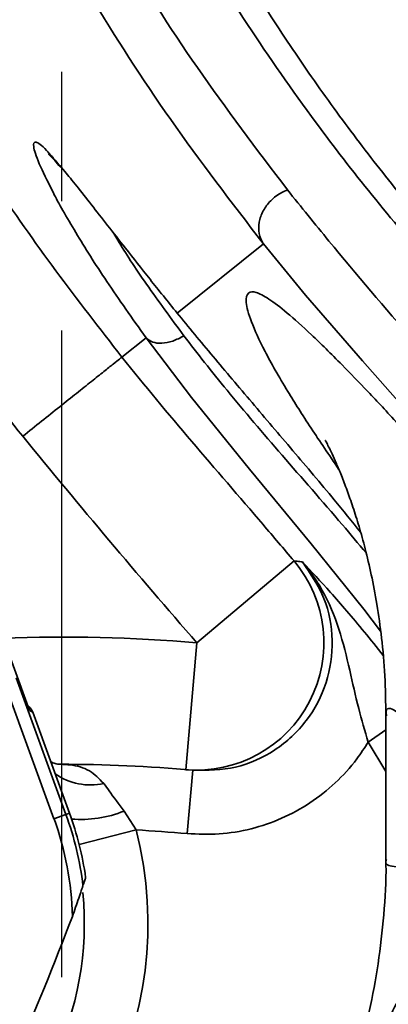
# Model space of a CAD drawing. Header units: millimetres. Extents: x -10540 to 6039, y -7467 to 6433.
# Tile 29 of 236: x -4394 to -4365, y -1960 to -1883. Entities that reach past the tile are written whole.
import ezdxf

# ---------------------------------------------------------------- set-up
doc = ezdxf.new("R2010")
doc.units = ezdxf.units.MM
doc.header["$LTSCALE"] = 8
doc.header["$PDSIZE"] = -1
doc.linetypes.add('CENTER', pattern=[10.16, 6.35, -1.27, 1.27, -1.27])
doc.layers.get('Defpoints').update_dxf_attribs({"true_color": 0x5e5e5e})
doc.layers.add('细实线层', color=7, linetype='Continuous')
doc.dimstyles.new('ISO-25', dxfattribs={"dimscale": 20, "dimtxt": 5, "dimasz": 6, "dimexe": 6, "dimexo": 0.625, "dimtad": 1, "dimtoh": 1, "dimdec": 0, "dimtxsty": 'Standard', "dimcen": 2.5, "dimclrd": 1, "dimclre": 1, "dimclrt": 4, "dimadec": 1, "dimazin": 2, "dimtfac": 1, "dimtdec": 0, "dimtmove": 0, "dimatfit": 0, "dimfxl": 1, "dimarcsym": 0})

# ---------------------------------------------------------------- blocks, each defined once
blk = doc.blocks.new('*D82')
at = {"color": 1, "lineweight": -2, "transparency": 16777216}
blk.add_line((-4390.826, -2053.666), (-1914.796, -1562.843), dxfattribs=at)
at = {"color": 1, "transparency": 16777216}
blk.add_solid([(-1918.685, -1543.225), (-1910.907, -1582.462), (-1797.086, -1539.51)], dxfattribs=at)
at = {"layer": 'Defpoints', "color": 0, "transparency": 16777216}
for p in [(-1797.086, -1539.51), (-4390.826, -2053.666)]:
    blk.add_point(p, dxfattribs=at)
at = {"color": 4, "transparency": 16777216, "insert": (-2280.77, -1551.285), "char_height": 100, "attachment_point": 5, "rotation": 11.21237}
blk.add_mtext('{\\H1.4x;R2644}', dxfattribs=at)
blk = doc.blocks.new('*U99')
at = {"color": 0, "linetype": 'CENTER', "transparency": 16777216}
blk.add_line((0, 14.5), (0, 290.212), dxfattribs=at)
blk = doc.blocks.new('*D106')
at = {"layer": 'Defpoints', "color": 0, "transparency": 16777216}
for p in [(-3956.901, -1811.565), (-4390.826, -2053.666)]:
    blk.add_point(p, dxfattribs=at)
at = {"layer": '细实线层', "color": 1, "lineweight": -2, "transparency": 16777216}
for p, q in [((-3852.108, -1753.097), (-3557.283, -1588.604)), ((-3557.283, -1588.604), (-3268.94, -1588.604)), ((-4390.826, -2053.666), (-3956.901, -1811.565))]:
    blk.add_line(p, q, dxfattribs=at)
at = {"layer": '细实线层', "color": 1, "transparency": 16777216}
blk.add_solid([(-3861.852, -1735.632), (-3842.363, -1770.562), (-3956.901, -1811.565)], dxfattribs=at)
at = {"layer": '细实线层', "color": 4, "transparency": 16777216, "insert": (-3406.861, -1526.104), "char_height": 100, "attachment_point": 5}
blk.add_mtext('R497', dxfattribs=at)

msp = doc.modelspace()

# ---------------------------------------------------------------- linework, layer by layer
at = {"linetype": 'Continuous', "lineweight": 35}
for p, q in [((-4374.955, -1900.28), (-4381.748, -1905.705)), ((-4384.189, -1907.653), (-4386.083, -1909.166)), ((-4400.269, -1917.971), (-4393.366, -1936.936)), ((-4380.195, -1931.628), (-4372.556, -1925.189)), ((-4380.195, -1931.628), (-4381.063, -1941.591)), ((-4394.392, -1934.384), (-4390.49, -1945.104)), ((-4391.43, -1945.446), (-4395.158, -1935.201)), ((-4393.102, -1937.059), (-4393.366, -1936.936)), ((-4390.211, -1945.002), (-4393.102, -1937.059)), ((-4365.326, -1937.359), (-4365.326, -1948.635)), ((-4366.724, -1939.429), (-4365.326, -1938.466)), ((-4365.326, -1941.722), (-4366.724, -1939.429)), ((-4380.511, -1941.64), (-4380.97, -1946.619)), ((-4390.49, -1945.104), (-4391.43, -1945.446)), ((-4390.211, -1945.002), (-4390.49, -1945.104)), ((-4385.921, -1944.846), (-4384.962, -1946.326)), ((-4389.455, -1947.462), (-4384.962, -1946.326))]:
    msp.add_line(p, q, dxfattribs=at)
at = {"linetype": 'Continuous', "lineweight": 35, "flags": 128}
for points in [[(-4374.955, -1900.28), (-4374.968, -1900.263), (-4374.982, -1900.246)], [(-4343.844, -1941.881), (-4345.364, -1938.764), (-4349.331, -1931.883), (-4353.594, -1925.675), (-4358.055, -1919.977), (-4362.615, -1914.625), (-4367.176, -1909.455), (-4371.64, -1904.303), (-4374.955, -1900.28), (-4374.955, -1900.28), (-4374.955, -1900.28)], [(-4365.744, -1930.713), (-4367.061, -1928.981), (-4371.202, -1923.857), (-4376.06, -1917.982), (-4380.619, -1912.353), (-4384.189, -1907.653), (-4384.189, -1907.653), (-4384.189, -1907.653)], [(-4380.511, -1941.64), (-4380.847, -1941.61), (-4381.063, -1941.591)]]:
    msp.add_lwpolyline(points, dxfattribs=at)
at = {"color": 4}
msp.add_circle((-4390.826, -2053.666), 496.895, dxfattribs=at)
at = {"linetype": 'Continuous', "lineweight": 35}
for centre, radius, start, end in [((-4380.212, -1931.625), 10.002, 265.11851, 40.05642), ((-4390.826, -2053.666), 122.5, 85.02152, 92.15608), ((-4390.826, -2053.666), 112.5, 84.73954, 90.04772), ((-4388.584, -1938.021), 4.77, 234.80401, 282.8473), ((-4414.048, -1953.678), 25.07, 6.7909, 20), ((-4414.048, -1953.678), 25.367, 8.19514, 20), ((-4389.299, -1936.461), 9.04, 265.26127, 291.93893), ((-4414.048, -1953.678), 24.07, 1.31285, 20), ((-4414.048, -1953.678), 30, 290.45904, 14.18549), ((-4390.826, -2053.666), 107.5, 84.73954, 86.8734), ((-4414.048, -1953.678), 25, 303.12037, 5.58442)]:
    msp.add_arc(centre, radius, start, end, dxfattribs=at)
msp.add_ellipse((-4394.042, -1937.401), major_axis=(-0.907, 0.423), ratio=0.999695, start_param=3.926839, end_param=4.712389, dxfattribs=at)
for points, knots in [([(-4416.344, -1785.065), (-4416.289, -1785.441), (-4416.177, -1786.194), (-4415.848, -1788.886), (-4415.365, -1792.515), (-4414.689, -1797.047), (-4413.722, -1802.7), (-4412.363, -1809.538), (-4410.483, -1817.644), (-4408.113, -1826.428), (-4405.193, -1835.764), (-4401.668, -1845.545), (-4397.442, -1855.703), (-4392.415, -1866.161), (-4386.678, -1876.433), (-4380.35, -1886.419), (-4375.495, -1892.83), (-4373.067, -1896.035)], [0, 0, 0, 0, 0.058511, 0.117128, 0.17584, 0.234567, 0.29317, 0.365528, 0.437937, 0.510359, 0.582733, 0.654988, 0.727292, 0.799582, 0.871816, 0.935911, 1, 1, 1, 1]), ([(-4418.975, -1787.336), (-4419.793, -1791.084), (-4421.429, -1798.579), (-4422.588, -1810.194), (-4422.661, -1822.004), (-4421.515, -1834.032), (-4419.139, -1846), (-4415.564, -1857.938), (-4410.868, -1869.632), (-4405.799, -1879.754), (-4400.831, -1888.312), (-4396.228, -1895.456), (-4391.334, -1902.431), (-4387.833, -1906.921), (-4386.083, -1909.166)], [0, 0, 0, 0, 0.087828, 0.175645, 0.266811, 0.357979, 0.451911, 0.545861, 0.643019, 0.740201, 0.804901, 0.869606, 0.934802, 1, 1, 1, 1]), ([(-4374.982, -1900.246), (-4377.475, -1896.996), (-4382.463, -1890.497), (-4388.948, -1880.359), (-4394.817, -1869.934), (-4399.951, -1859.319), (-4404.26, -1849.005), (-4407.844, -1839.078), (-4410.806, -1829.609), (-4413.203, -1820.7), (-4415.097, -1812.467), (-4416.457, -1805.515), (-4417.415, -1799.756), (-4418.075, -1795.125), (-4418.537, -1791.389), (-4418.839, -1788.584), (-4418.93, -1787.751), (-4418.975, -1787.336)], [0, 0, 0, 0, 0.06436, 0.128727, 0.201126, 0.273583, 0.346057, 0.418478, 0.490828, 0.563227, 0.635614, 0.707949, 0.766328, 0.824831, 0.88332, 0.941713, 1, 1, 1, 1]), ([(-4350.717, -1913.171), (-4352.645, -1911.346), (-4356.502, -1907.696), (-4361.688, -1902.101), (-4366.488, -1896.449), (-4371.4, -1890.085), (-4376.305, -1883.035), (-4381.062, -1875.341), (-4385.503, -1867.352), (-4388.068, -1862.013), (-4389.431, -1859.173)], [0, 0, 0, 0, 0.10376, 0.207527, 0.311884, 0.416245, 0.557361, 0.698531, 0.839668, 1, 1, 1, 1]), ([(-4348.079, -1913.343), (-4349.125, -1912.39), (-4351.275, -1910.431), (-4354.685, -1907.076), (-4358.349, -1903.232), (-4362.184, -1898.88), (-4365.9, -1894.327), (-4369.494, -1889.568), (-4372.961, -1884.605), (-4376.29, -1879.449), (-4379.473, -1874.111), (-4382.495, -1868.602), (-4384.799, -1864.078), (-4386.065, -1861.38), (-4386.45, -1860.561)], [0, 0, 0, 0, 0.055857, 0.114798, 0.194043, 0.276069, 0.36179, 0.450848, 0.543509, 0.640253, 0.740544, 0.844578, 0.952793, 1, 1, 1, 1]), ([(-4391.559, -1896.095), (-4391.943, -1895.329), (-4392.737, -1893.743), (-4393.125, -1892.485), (-4392.927, -1892.131), (-4392.267, -1892.619), (-4391.432, -1893.595), (-4391.111, -1893.97)], [0, 0, 0, 0, 0.203607, 0.421873, 0.640147, 0.861471, 1, 1, 1, 1]), ([(-4391.839, -1893.246), (-4391.843, -1893.244), (-4391.855, -1893.234), (-4391.691, -1893.384), (-4391.397, -1893.692), (-4391.078, -1894.058), (-4390.918, -1894.242)], [0, 0, 0, 0, 0.099, 0.357349, 0.678433, 1, 1, 1, 1]), ([(-4391.111, -1893.97), (-4390.94, -1894.161), (-4390.307, -1894.87), (-4388.564, -1897.099), (-4386.25, -1900.057), (-4383.922, -1903.015), (-4382.473, -1904.808), (-4381.748, -1905.705)], [0, 0, 0, 0, 0.1025322, 0.3809084, 0.6593233, 0.8296576, 1, 1, 1, 1]), ([(-4393.893, -1915.394), (-4395.716, -1913.052), (-4399.362, -1908.367), (-4404.248, -1901.457), (-4407.18, -1896.814), (-4408.526, -1894.681)], [0, 0, 0, 0, 0.350916, 0.701824, 1, 1, 1, 1]), ([(-4384.189, -1907.653), (-4385.263, -1906.14), (-4387.412, -1903.115), (-4389.772, -1899.327), (-4391.146, -1896.956), (-4391.534, -1896.149), (-4391.559, -1896.095)], [0, 0, 0, 0, 0.326108, 0.652164, 0.976724, 1, 1, 1, 1]), ([(-4373.067, -1896.035), (-4373.22, -1896.098), (-4373.699, -1896.298), (-4374.405, -1896.838), (-4375.022, -1897.667), (-4375.338, -1898.575), (-4375.356, -1899.49), (-4375.107, -1899.994), (-4374.982, -1900.246)], [0, 0, 0, 0, 0.090058, 0.282183, 0.461637, 0.641092, 0.820546, 1, 1, 1, 1]), ([(-4373.067, -1896.035), (-4371.99, -1897.373), (-4368.809, -1901.324), (-4363.136, -1907.901), (-4357.059, -1915.211), (-4351.886, -1922.011), (-4347.648, -1928.411), (-4344.161, -1934.579), (-4342.297, -1939.057), (-4341.581, -1940.777)], [0, 0, 0, 0, 0.103494, 0.305612, 0.507714, 0.643698, 0.779707, 0.915385, 1, 1, 1, 1]), ([(-4386.722, -1899.451), (-4386.621, -1899.627), (-4385.992, -1900.722), (-4384.227, -1903.409), (-4382.226, -1906.126), (-4381.21, -1907.504)], [0, 0, 0, 0, 0.086277, 0.536499, 1, 1, 1, 1]), ([(-4369.046, -1917.968), (-4369.798, -1916.862), (-4371.367, -1914.554), (-4373.321, -1911.467), (-4374.955, -1908.578), (-4376.011, -1906.266), (-4376.413, -1904.748), (-4376.224, -1904.047), (-4375.597, -1904.004), (-4374.603, -1904.512), (-4373.169, -1905.603), (-4371.264, -1907.312), (-4369.098, -1909.438), (-4366.788, -1911.816), (-4364.459, -1914.319), (-4362.009, -1917.085), (-4359.574, -1919.933), (-4357.223, -1922.826), (-4354.711, -1926.086), (-4352.916, -1928.705), (-4352.037, -1929.986)], [0, 0, 0, 0, 0.051497, 0.107558, 0.183781, 0.260267, 0.336817, 0.413128, 0.476847, 0.540814, 0.604801, 0.668644, 0.732259, 0.776979, 0.821749, 0.866421, 0.900226, 0.934054, 0.967724, 1, 1, 1, 1]), ([(-4381.748, -1905.705), (-4381.748, -1905.705), (-4380.851, -1906.805), (-4378.954, -1909.092), (-4375.887, -1912.714), (-4372.675, -1916.486), (-4369.785, -1919.889), (-4368.009, -1922.081), (-4367.319, -1922.932)], [0, 0, 0, 0, 0.000002, 0.216831, 0.434383, 0.651298, 0.864552, 1, 1, 1, 1]), ([(-4381.21, -1907.504), (-4380.676, -1908.197), (-4379.606, -1909.59), (-4377.099, -1912.68), (-4373.506, -1916.901), (-4369.719, -1921.19), (-4367.505, -1923.818), (-4366.883, -1924.556)], [0, 0, 0, 0, 0.133039, 0.266938, 0.568668, 0.878959, 1, 1, 1, 1]), ([(-4386.083, -1909.166), (-4386.083, -1909.166), (-4384.297, -1911.409), (-4380.622, -1915.817), (-4376.035, -1921.091), (-4373.367, -1924.234), (-4372.556, -1925.189)], [0, 0, 0, 0, 0.000003, 0.410274, 0.820761, 1, 1, 1, 1]), ([(-4380.195, -1931.628), (-4382.509, -1928.948), (-4387.136, -1923.588), (-4391.64, -1918.125), (-4393.893, -1915.394)], [0, 0, 0, 0, 0.500002, 1, 1, 1, 1]), ([(-4370.084, -1915.725), (-4370.086, -1915.72), (-4370.106, -1915.686), (-4370.03, -1915.823), (-4369.858, -1916.162), (-4369.588, -1916.723), (-4369.248, -1917.478), (-4368.847, -1918.429), (-4368.392, -1919.605), (-4367.928, -1920.919), (-4367.44, -1922.46), (-4366.945, -1924.237), (-4366.46, -1926.287), (-4366.012, -1928.634), (-4365.64, -1931.295), (-4365.376, -1934.227), (-4365.345, -1936.301), (-4365.329, -1937.356)], [0, 0, 0, 0, 0.012799, 0.101741, 0.182651, 0.256709, 0.325245, 0.389684, 0.453091, 0.513614, 0.573262, 0.634329, 0.698255, 0.766368, 0.839642, 0.918445, 1, 1, 1, 1]), ([(-4380.511, -1941.64), (-4379.376, -1941.633), (-4377.106, -1941.62), (-4373.952, -1940.175), (-4371.446, -1937.851), (-4369.855, -1934.807), (-4369.381, -1931.433), (-4369.993, -1928.047), (-4371.264, -1926.193), (-4371.898, -1925.269)], [0, 0, 0, 0, 0.143547, 0.287031, 0.430292, 0.573209, 0.71585, 0.858404, 1, 1, 1, 1]), ([(-4372.556, -1925.189), (-4372.476, -1925.198), (-4372.256, -1925.225), (-4372.037, -1925.252), (-4371.898, -1925.269)], [0, 0, 0, 0, 0.367978, 1, 1, 1, 1]), ([(-4366.724, -1939.429), (-4366.984, -1938.544), (-4367.549, -1936.621), (-4368.183, -1933.675), (-4368.946, -1930.54), (-4369.96, -1928.056), (-4371.034, -1926.345), (-4371.591, -1925.625), (-4371.894, -1925.274), (-4371.898, -1925.269)], [0, 0, 0, 0, 0.172804, 0.375448, 0.597961, 0.81945, 0.908047, 0.998695, 1, 1, 1, 1]), ([(-4371.898, -1925.269), (-4371.895, -1925.272), (-4371.193, -1926.018), (-4370.111, -1927.18), (-4368.433, -1929.091), (-4367.053, -1930.715), (-4366.046, -1931.99), (-4365.552, -1932.615)], [0, 0, 0, 0, 0.001519, 0.396164, 0.600174, 0.803871, 1, 1, 1, 1]), ([(-4356.126, -1947.646), (-4356.87, -1946.599), (-4358.358, -1944.507), (-4360.3, -1941.908), (-4361.985, -1939.738), (-4363.348, -1938.121), (-4364.371, -1937.092), (-4365.03, -1936.711), (-4365.336, -1936.803), (-4365.294, -1937.24), (-4365.283, -1937.355)], [0, 0, 0, 0, 0.134544, 0.269082, 0.406787, 0.544471, 0.678261, 0.812039, 0.950404, 1, 1, 1, 1]), ([(-4366.724, -1939.429), (-4367.013, -1939.876), (-4367.762, -1941.032), (-4369.274, -1942.677), (-4371.266, -1944.259), (-4373.506, -1945.474), (-4375.914, -1946.297), (-4378.431, -1946.726), (-4380.124, -1946.655), (-4380.97, -1946.619)], [0, 0, 0, 0, 0.094936, 0.245699, 0.396463, 0.54735, 0.698237, 0.849118, 1, 1, 1, 1]), ([(-4390.917, -1941.164), (-4390.925, -1941.165), (-4391.089, -1941.179), (-4391.333, -1941.142), (-4391.571, -1941.014), (-4391.685, -1940.952)], [0, 0, 0, 0, 0.023145, 0.534837, 1, 1, 1, 1]), ([(-4390.919, -1941.166), (-4390.667, -1941.177), (-4389.878, -1941.21), (-4388.612, -1941.544), (-4387.876, -1942.306), (-4387.523, -1942.671)], [0, 0, 0, 0, 0.196678, 0.614375, 1, 1, 1, 1]), ([(-4387.523, -1942.671), (-4387.384, -1942.863), (-4386.908, -1943.519), (-4386.33, -1944.296), (-4385.921, -1944.846)], [0, 0, 0, 0, 0.292495, 1, 1, 1, 1]), ([(-4365.34, -1948.635), (-4365.335, -1948.776), (-4365.288, -1950.23), (-4365.469, -1952.978), (-4365.891, -1956.831), (-4366.601, -1960.579), (-4367.544, -1964.202), (-4368.709, -1967.676), (-4370.065, -1970.975), (-4371.578, -1974.07), (-4373.209, -1976.933), (-4374.907, -1979.54), (-4376.624, -1981.875), (-4378.31, -1983.932), (-4379.928, -1985.722), (-4381.452, -1987.265), (-4382.869, -1988.587), (-4384.171, -1989.715), (-4385.352, -1990.67), (-4386.409, -1991.472), (-4387.334, -1992.133), (-4388.106, -1992.655), (-4388.474, -1992.888), (-4388.652, -1993.001)], [0, 0, 0, 0, 0.006495, 0.067074, 0.126816, 0.185711, 0.243823, 0.301008, 0.357105, 0.411882, 0.465038, 0.516236, 0.565188, 0.611785, 0.656179, 0.69879, 0.740243, 0.781285, 0.822703, 0.86508, 0.909258, 0.956062, 1, 1, 1, 1]), ([(-4365.277, -1948.635), (-4365.293, -1948.668), (-4365.455, -1949.02), (-4364.844, -1949.28), (-4363.612, -1949.227), (-4362.997, -1949.201)], [0, 0, 0, 0, 0.0506343, 0.5253176, 1, 1, 1, 1]), ([(-4389.154, -1950.714), (-4389.113, -1950.59), (-4389.041, -1950.37), (-4388.971, -1950.156), (-4388.94, -1950.062)], [0, 0, 0, 0, 0.559929, 1, 1, 1, 1]), ([(-4389.154, -1950.714), (-4389.157, -1950.722), (-4389.163, -1950.74), (-4389.206, -1950.87), (-4389.309, -1951.178), (-4389.568, -1951.944), (-4389.814, -1952.644), (-4389.984, -1953.127)], [0, 0, 0, 0, 0.0548513, 0.1242518, 0.2390079, 0.4746552, 1, 1, 1, 1]), ([(-4389.984, -1953.127), (-4391.424, -1956.851), (-4393.996, -1963.503), (-4397.473, -1969.727), (-4399.003, -1972.466)], [0, 0, 0, 0, 0.559957, 1, 1, 1, 1]), ([(-4359.683, -1953.31), (-4360.371, -1954.112), (-4361.748, -1955.716), (-4363.329, -1957.927), (-4364.614, -1960.029), (-4365.138, -1961.343), (-4365.4, -1962)], [0, 0, 0, 0, 0.249461, 0.498928, 0.749466, 1, 1, 1, 1])]:
    msp.add_open_spline(points, degree=3, knots=knots, dxfattribs=at)
for points in [[(-4384.189, -1907.653), (-4384.031, -1907.781), (-4383.716, -1908.037), (-4382.962, -1908.111), (-4382.094, -1907.955), (-4381.505, -1907.654), (-4381.21, -1907.504)], [(-4393.893, -1915.394), (-4393.396, -1914.998), (-4392.403, -1914.205), (-4390.966, -1913.06), (-4389.636, -1911.999), (-4388.46, -1911.062), (-4387.48, -1910.28), (-4386.737, -1909.687), (-4386.233, -1909.286), (-4386.133, -1909.206), (-4386.083, -1909.166)]]:
    msp.add_open_spline(points, degree=3, dxfattribs=at)

# ---------------------------------------------------------------- block references
at = {"color": 4, "linetype": 'CENTER'}
msp.add_blockref('*U99', (-4390.826, -2053.666), dxfattribs=at)

# ---------------------------------------------------------------- dimensions: what is measured, and where the dimension line sits
dim = msp.add_radius_dim(center=(-4390.826, -2053.666), mpoint=(-1797.086, -1539.51), text='{\\H1.4x;<>}', dimstyle='ISO-25')
dim.commit()
dim.dimension.update_dxf_attribs({"geometry": '*D82', "text_midpoint": (-2264.728, -1632.21), "dimtype": 164})
at = {"layer": '细实线层', "color": 2}
dim = msp.add_radius_dim(center=(-4390.826, -2053.666), mpoint=(-3956.901, -1811.565), dimstyle='ISO-25', dxfattribs=at)
dim.commit()
dim.dimension.update_dxf_attribs({"geometry": '*D106', "text_midpoint": (-3406.861, -1588.604), "dimtype": 164})

doc.saveas('drawing.dxf')
